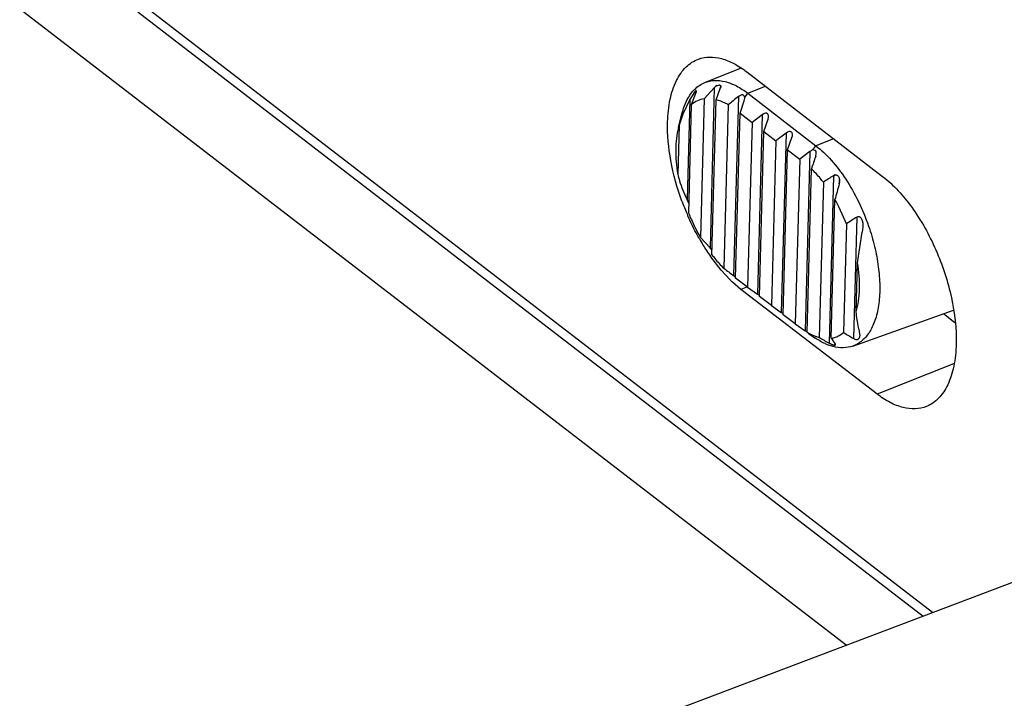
# Model space of a CAD drawing. Header units: inches. Extents: x 0 to 17, y 0 to 11.
# Tile 15 of 38: x 9.802 to 10.137, y 2.724 to 2.955. Entities that reach past the tile are written whole.
import ezdxf

# ---------------------------------------------------------------- set-up
doc = ezdxf.new("R2010")
doc.units = ezdxf.units.IN
doc.header["$LTSCALE"] = 0.935
doc.header["$MEASUREMENT"] = 0
doc.layers.get('0').update_dxf_attribs({"linetype": 'CONTINUOUS'})
doc.layers.add('1', color=7, linetype='CONTINUOUS')

msp = doc.modelspace()

# ---------------------------------------------------------------- linework, layer by layer
at = {"color": 7, "linetype": 'Continuous'}
for points, knots in [([(10.0864386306, 3.128991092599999), (10.1140897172, 3.107502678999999), (10.1689580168, 3.060650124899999), (10.2762912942, 2.9535617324), (10.3500448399, 2.8628521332), (10.3968291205, 2.7986059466)], [0, 0, 0, 0, 0.2311163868, 0.4754836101, 1, 1, 1, 1]), ([(10.2601821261, 2.938341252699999), (10.2308805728, 2.970796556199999), (10.1718102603, 3.0316340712), (10.1076747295, 3.0871860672), (10.0753222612, 3.112332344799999)], [0, 0, 0, 0, 0.5162321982, 1, 1, 1, 1]), ([(10.3278440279, 2.821486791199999), (10.2887319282, 2.871383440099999), (10.2091543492, 2.963290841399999), (10.1191811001, 3.045313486), (10.0734683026, 3.08089291)], [0, 0, 0, 0, 0.5225501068, 1, 1, 1, 1])]:
    msp.add_open_spline(points, degree=3, knots=knots, dxfattribs=at)
at = {"layer": '1', "color": 7, "linetype": 'Continuous'}
for p, q in [((10.0833550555, 2.7419621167), (9.802227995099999, 2.9582475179)), ((10.1127008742, 2.7530571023), (9.846873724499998, 2.957571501)), ((9.8424599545, 2.957305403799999), (10.1095095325, 2.751850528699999)), ((10.0353060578, 2.9332764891), (10.0473990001, 2.9381298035)), ((10.0495642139, 2.9368778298), (10.095783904, 2.9013185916)), ((10.038515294, 2.9314981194), (10.0350272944, 2.9276961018)), ((10.038515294, 2.9314981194), (10.0370603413, 2.877069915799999)), ((10.0385146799, 2.931497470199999), (10.0390841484, 2.9319966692)), ((10.0390802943, 2.932006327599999), (10.0385152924, 2.9314980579)), ((10.0393902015, 2.9322111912), (10.0390802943, 2.932006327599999)), ((10.0390841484, 2.9319966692), (10.0393911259, 2.9321984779)), ((10.039112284, 2.927443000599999), (10.0405538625, 2.9312246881)), ((10.0393911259, 2.9321984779), (10.0396125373, 2.9323114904)), ((10.0396125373, 2.9323114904), (10.0399026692, 2.9324141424)), ((10.0399026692, 2.9324141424), (10.0402493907, 2.9324515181)), ((10.0402493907, 2.9324515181), (10.0406812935, 2.9321024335)), ((10.0405538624, 2.931224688), (10.0407319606, 2.931970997)), ((10.0406942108, 2.931754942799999), (10.0405538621, 2.9312246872)), ((10.0406812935, 2.9321024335), (10.0406942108, 2.931754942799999)), ((10.0499261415, 2.9296023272), (10.0559305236, 2.9319798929)), ((10.0301403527, 2.927509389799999), (10.0278304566, 2.922550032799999)), ((10.0301403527, 2.927509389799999), (10.0292318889, 2.893524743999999)), ((10.031745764, 2.9300135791), (10.0301403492, 2.9275092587)), ((10.0308004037, 2.925813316), (10.0322420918, 2.9295991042)), ((10.0320244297, 2.9302659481), (10.0318171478, 2.9300865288)), ((10.0322420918, 2.929599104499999), (10.0324184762, 2.930270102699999)), ((10.0350272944, 2.9276961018), (10.0337685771, 2.880608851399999)), ((10.0377021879, 2.874692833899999), (10.039112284, 2.927443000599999)), ((10.0467029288, 2.928479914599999), (10.0450761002, 2.867622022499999)), ((10.0488849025, 2.928170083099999), (10.0485248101, 2.928896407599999)), ((10.0487097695, 2.927019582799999), (10.048892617, 2.927932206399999)), ((10.0488848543, 2.9281694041), (10.0499261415, 2.9296023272)), ((10.0488928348, 2.927932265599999), (10.0488848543, 2.9281694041)), ((10.0499261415, 2.9296023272), (10.0730738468, 2.9117936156)), ((10.0298106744, 2.8887886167), (10.0308004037, 2.925813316)), ((10.0432426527, 2.9257150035), (10.0417566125, 2.8701238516)), ((10.0472584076, 2.922871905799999), (10.0487097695, 2.927019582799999)), ((10.0263034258, 2.9179366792), (10.0275219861, 2.922681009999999)), ((10.0278304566, 2.922550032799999), (10.026519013, 2.918719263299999)), ((10.045759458, 2.866797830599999), (10.0472584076, 2.922871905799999)), ((10.0472584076, 2.922871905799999), (10.0513508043, 2.9197234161)), ((10.0548068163, 2.922328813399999), (10.0513508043, 2.9197234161)), ((10.0548068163, 2.922328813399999), (10.0531756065, 2.8613070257)), ((10.0553601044, 2.9166388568), (10.0568114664, 2.920786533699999)), ((10.026519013, 2.918719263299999), (10.0260734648, 2.902051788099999)), ((10.0265190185, 2.918719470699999), (10.0263044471, 2.917940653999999)), ((10.0513508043, 2.9197234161), (10.0498518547, 2.863649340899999)), ((10.0538611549, 2.8605647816), (10.0553601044, 2.9166388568)), ((10.0553601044, 2.9166388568), (10.0594525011, 2.913490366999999)), ((10.0629085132, 2.916095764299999), (10.0594525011, 2.913490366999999)), ((10.0629085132, 2.916095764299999), (10.0612773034, 2.8550739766)), ((10.0634618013, 2.910405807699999), (10.0649131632, 2.914553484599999)), ((10.0790781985, 2.914171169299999), (10.0730738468, 2.9117936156)), ((10.0594525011, 2.913490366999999), (10.0579535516, 2.857416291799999)), ((10.0720325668, 2.9103607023), (10.0730738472, 2.911793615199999)), ((10.0619628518, 2.8543317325), (10.0634618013, 2.910405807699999)), ((10.0634618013, 2.910405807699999), (10.067554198, 2.907257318)), ((10.07101021, 2.909862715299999), (10.067554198, 2.907257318)), ((10.07101021, 2.909862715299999), (10.0693790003, 2.848840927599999)), ((10.0720325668, 2.9103607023), (10.07101021, 2.909862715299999)), ((10.0728298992, 2.9101972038), (10.0720324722, 2.9103614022)), ((10.0730126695, 2.9082384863), (10.0731963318, 2.909181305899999)), ((10.067554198, 2.907257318), (10.0660552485, 2.851183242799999)), ((10.0700710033, 2.848340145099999), (10.0715570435, 2.903931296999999)), ((10.0790576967, 2.9016017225), (10.0775349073, 2.8446358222)), ((10.0790576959, 2.9016017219), (10.0795983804, 2.90183486)), ((10.0795971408, 2.901841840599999), (10.0790576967, 2.9016017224)), ((10.0804666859, 2.901697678), (10.0796397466, 2.9018508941)), ((10.0796411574, 2.9018434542), (10.0804424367, 2.9016384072)), ((10.0804424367, 2.9016384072), (10.0807596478, 2.9012858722)), ((10.0807596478, 2.9012858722), (10.0809868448, 2.900810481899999)), ((10.0809868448, 2.900810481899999), (10.0811285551, 2.9002205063)), ((10.0812175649, 2.899936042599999), (10.0811523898, 2.900643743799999)), ((10.0756114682, 2.8993623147), (10.074201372, 2.846612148)), ((10.0811524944, 2.8995502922), (10.0810281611, 2.8987896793)), ((10.0810284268, 2.8987905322), (10.0812175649, 2.899936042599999)), ((10.0782863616, 2.846359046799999), (10.079545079, 2.8934462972)), ((10.0835029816, 2.8852665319), (10.0809739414, 2.890822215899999)), ((10.0869493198, 2.8875100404), (10.085846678, 2.8462614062)), ((10.0835029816, 2.8852665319), (10.0825132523, 2.848241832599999)), ((10.0890660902, 2.884233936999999), (10.0888568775, 2.882335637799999)), ((10.0337685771, 2.880608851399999), (10.0370603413, 2.877069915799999)), ((10.0872401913, 2.872003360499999), (10.0888568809, 2.882335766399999)), ((10.037745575, 2.876317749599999), (10.0370597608, 2.8770705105)), ((10.0370603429, 2.8770699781), (10.0377464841, 2.876367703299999)), ((10.0408342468, 2.8694491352), (10.0373351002, 2.873949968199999)), ((10.0867946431, 2.855335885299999), (10.0872401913, 2.872003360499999)), ((10.0439040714, 2.8661586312), (10.0408342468, 2.8694491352)), ((10.0475901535, 2.8629364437), (10.0446775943, 2.8654181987)), ((10.0498518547, 2.863649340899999), (10.045759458, 2.866797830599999)), ((10.0497895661, 2.8638066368), (10.0475908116, 2.862935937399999)), ((10.0938077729, 2.8273789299), (10.0475901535, 2.8629364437)), ((10.0498518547, 2.863649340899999), (10.0531756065, 2.8613070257)), ((10.0579535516, 2.857416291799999), (10.0538611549, 2.8605647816)), ((10.0579535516, 2.857416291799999), (10.0612773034, 2.8550739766)), ((10.0660552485, 2.851183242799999), (10.0619628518, 2.8543317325)), ((10.085605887, 2.8436513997), (10.1199044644, 2.8558333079)), ((10.1203545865, 2.851576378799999), (10.1164271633, 2.854598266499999)), ((10.0660552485, 2.851183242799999), (10.0693790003, 2.848840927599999)), ((10.0700710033, 2.848340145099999), (10.0714666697, 2.847607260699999)), ((10.0715344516, 2.8472775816), (10.071385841, 2.8473805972)), ((10.0715344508, 2.8472775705), (10.0727578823, 2.846446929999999)), ((10.0716502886, 2.847521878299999), (10.0729309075, 2.8469996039)), ((10.0729309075, 2.8469996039), (10.074201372, 2.846612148)), ((10.0880785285, 2.8472881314), (10.0879484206, 2.8483512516)), ((10.0788939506, 2.843524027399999), (10.0773564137, 2.8440159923)), ((10.0788755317, 2.8440116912), (10.0775349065, 2.844635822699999)), ((10.0775349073, 2.8446358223), (10.0789690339, 2.8440488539)), ((10.0792259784, 2.843933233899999), (10.0788755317, 2.8440116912)), ((10.0789690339, 2.8440488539), (10.0793281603, 2.8439813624)), ((10.0793401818, 2.8439244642), (10.0792259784, 2.843933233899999)), ((10.0793281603, 2.8439813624), (10.0795909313, 2.8439635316)), ((10.0794690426, 2.8439314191), (10.0793401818, 2.8439244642)), ((10.0795817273, 2.8439651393), (10.0794690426, 2.8439314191)), ((10.0795732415, 2.844362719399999), (10.0795817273, 2.8439651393)), ((10.1199374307, 2.8376342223), (10.0938845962, 2.827319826)), ((9.9778088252, 2.7020574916), (10.1560797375, 2.7694576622))]:
    msp.add_line(p, q, dxfattribs=at)
for centre, radius, start, end in [((10.0328265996, 2.9290273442), 0.0014631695, 133.6227959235, 137.6203484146), ((10.2081094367, 2.7229325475), 0.2613460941, 128.1408506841, 129.1119013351), ((10.7488741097, 2.677429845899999), 0.714185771, 161.1448151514, 161.5095608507), ((10.920539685, 1.6028722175), 1.547510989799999, 122.9402940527, 123.0924617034), ((10.0798938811, 2.900550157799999), 0.0013253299, 101.0550383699, 102.9381569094), ((10.079838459, 2.900750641), 0.0011104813, 100.2341965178, 102.4855403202), ((10.4112102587, 2.804268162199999), 0.343445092, 164.0249661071, 164.9502525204), ((10.0778360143, 2.899767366), 0.0033235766, 356.2551575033, 7.836180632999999), ((10.1097997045, 2.9230462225), 0.0876318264, 200.1158315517, 203.1669493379), ((9.9578774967, 2.8579312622), 0.0797392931, 25.4142901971, 26.5113310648), ((10.0260975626, 2.8626420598), 0.0616890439, 27.1814366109, 29.95680715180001), ((10.1086975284, 2.922580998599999), 0.0864355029, 203.1708599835, 203.6717673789), ((10.6603183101, 2.002967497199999), 1.054119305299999, 122.9516954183, 123.1752133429), ((10.1008142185, 2.918431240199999), 0.077522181, 209.46436187, 211.5316508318), ((10.0976738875, 2.916510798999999), 0.0738411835, 211.5358459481, 213.1584028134), ((10.094766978, 2.914606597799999), 0.070366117, 213.1550043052, 215.075719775), ((10.0929152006, 2.9133192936), 0.0681108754, 215.0846521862, 215.3112735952), ((10.1734206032, 3.041365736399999), 0.2160073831, 232.4441352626, 233.5467132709), ((10.0132574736, 2.8246035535), 0.053507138, 52.5852954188, 53.5115059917), ((10.0759734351, 2.8988869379), 0.0458212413, 225.5826344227, 226.9215939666), ((10.007296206, 2.7962057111), 0.0796435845, 54.2148873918, 54.8261743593), ((10.0153979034, 2.789972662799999), 0.0796435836, 54.2148873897, 54.826174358), ((10.0234821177, 2.7837150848), 0.0796737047, 54.21191314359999, 54.82605909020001), ((10.0900598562, 2.8743495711), 0.0328031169, 232.4568788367, 235.3002709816), ((10.0789405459, 2.8634393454), 0.0175075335, 244.7293385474, 245.0302191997), ((10.0788636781, 2.8632741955), 0.0173253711, 245.0301086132, 245.3957432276), ((10.5354888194, 3.6068882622), 0.8835899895, 239.1592547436, 239.4106787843), ((10.7374912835, 3.961606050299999), 1.2973684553, 239.2523437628, 239.4234911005), ((10.077017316, 2.8549270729), 0.0086614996, 278.4250593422, 288.7055582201), ((10.1013692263, 2.859825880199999), 0.0267240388, 210.2598244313, 215.3546592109)]:
    msp.add_arc(centre, radius, start, end, dxfattribs=at)
for centre, start_param, end_param in [((10.0549912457, 2.920432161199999), 5.216186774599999, 7.3105818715), ((10.0630929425, 2.9141991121), 5.2161867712, 7.3105818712)]:
    msp.add_ellipse(centre, major_axis=(0.0016125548, 0.0022682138), ratio=0.5244419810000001, start_param=start_param, end_param=end_param, dxfattribs=at)
for points, knots in [([(10.0226338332, 2.919866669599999), (10.0227031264, 2.922458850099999), (10.0231877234, 2.927287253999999), (10.0252175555, 2.9337523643), (10.0284954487, 2.938674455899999), (10.0316040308, 2.940697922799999), (10.033189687, 2.9412599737)], [0, 0, 0, 0, 0.3087844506, 0.5743691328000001, 0.7996708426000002, 1, 1, 1, 1]), ([(10.033189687, 2.9412599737), (10.0343750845, 2.9416801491), (10.037010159, 2.9421277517), (10.0411649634, 2.9415209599), (10.0454624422, 2.939737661), (10.04819436, 2.937930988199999), (10.0495642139, 2.9368778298)], [0, 0, 0, 0, 0.2140834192, 0.4454812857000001, 0.705870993, 1, 1, 1, 1]), ([(10.027521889, 2.922681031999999), (10.0277375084, 2.923520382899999), (10.0286467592, 2.926484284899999), (10.0302133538, 2.929314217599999), (10.0317902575, 2.930906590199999)], [0, 0, 0, 0, 0.2788616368, 1, 1, 1, 1]), ([(10.0317902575, 2.930906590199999), (10.0322990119, 2.931420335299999), (10.033394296, 2.932341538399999), (10.0346585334, 2.933016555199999), (10.0353061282, 2.9332765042)], [0, 0, 0, 0, 0.5088697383, 1, 1, 1, 1]), ([(10.0353061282, 2.9332765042), (10.0363481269, 2.9336947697), (10.0386852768, 2.9341772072), (10.0424023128, 2.933711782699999), (10.0462548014, 2.932156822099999), (10.0486987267, 2.9305456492), (10.0499252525, 2.929601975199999)], [0, 0, 0, 0, 0.2141709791, 0.4448994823, 0.7048138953, 1, 1, 1, 1]), ([(10.0350272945, 2.927696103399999), (10.0342617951, 2.927582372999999), (10.0327439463, 2.927146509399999), (10.0314069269, 2.926308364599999), (10.0308004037, 2.925813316)], [0, 0, 0, 0, 0.4971077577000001, 1, 1, 1, 1]), ([(10.0324184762, 2.930270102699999), (10.0324193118, 2.9303009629), (10.0324170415, 2.930353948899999), (10.0323941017, 2.930422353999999), (10.0323459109, 2.930459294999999), (10.0322614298, 2.9304577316), (10.0321375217, 2.9304039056), (10.0320730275, 2.930308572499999), (10.0320244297, 2.9302659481)], [0, 0, 0, 0, 0.1551337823, 0.2656205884, 0.3506866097, 0.4391773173, 0.6751647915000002, 1, 1, 1, 1]), ([(10.0432426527, 2.9257150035), (10.0428991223, 2.9259134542), (10.0415839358, 2.926623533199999), (10.0401772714, 2.927174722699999), (10.039112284, 2.927443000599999)], [0, 0, 0, 0, 0.2653739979, 1, 1, 1, 1]), ([(10.0485248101, 2.928896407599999), (10.0484651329, 2.9289400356), (10.0483391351, 2.929023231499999), (10.0480307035, 2.9290724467), (10.0476208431, 2.9290141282), (10.0471457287, 2.9287974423), (10.0468483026, 2.9285941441), (10.0467029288, 2.928479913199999)], [0, 0, 0, 0, 0.1110749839, 0.2220211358, 0.460625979, 0.7222012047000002, 1, 1, 1, 1]), ([(10.0275134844, 2.8929079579), (10.0258670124, 2.897402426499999), (10.0233991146, 2.906280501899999), (10.0225166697, 2.9154837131), (10.0226338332, 2.919866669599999)], [0, 0, 0, 0, 0.5219185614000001, 1, 1, 1, 1]), ([(10.0263044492, 2.9179406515), (10.0256896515, 2.9155480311), (10.0251352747, 2.910194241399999), (10.0256112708, 2.904867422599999), (10.0260734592, 2.9020515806)], [0, 0, 0, 0, 0.4640134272, 1, 1, 1, 1]), ([(10.073072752, 2.911793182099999), (10.0749769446, 2.910328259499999), (10.0786725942, 2.906757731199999), (10.0834959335, 2.900330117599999), (10.0877261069, 2.892801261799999), (10.0899945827, 2.887323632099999), (10.0909793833, 2.8844858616)], [0, 0, 0, 0, 0.2180887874, 0.4632549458, 0.727326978, 1, 1, 1, 1]), ([(10.0731963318, 2.909181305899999), (10.0732015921, 2.909378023), (10.0731709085, 2.909670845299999), (10.0730223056, 2.9100184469), (10.0728951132, 2.9101445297), (10.0728298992, 2.9101972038)], [0, 0, 0, 0, 0.5287560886, 0.774754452, 1, 1, 1, 1]), ([(10.0756114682, 2.8993623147), (10.0752889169, 2.8997820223), (10.0740208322, 2.9013763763), (10.0726431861, 2.9028853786), (10.0715570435, 2.903931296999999)], [0, 0, 0, 0, 0.2598342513, 1, 1, 1, 1]), ([(10.0260734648, 2.902051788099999), (10.0262487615, 2.9013159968), (10.0270489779, 2.898386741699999), (10.0282145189, 2.895563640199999), (10.0292318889, 2.893524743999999)], [0, 0, 0, 0, 0.2492197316, 1, 1, 1, 1]), ([(10.095783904, 2.9013185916), (10.0995812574, 2.898395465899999), (10.1065922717, 2.890559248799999), (10.1144390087, 2.8764293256), (10.1196309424, 2.860628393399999), (10.1209401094, 2.8495983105), (10.1207996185, 2.8443426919)], [0, 0, 0, 0, 0.2246447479, 0.4850372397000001, 0.7535401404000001, 1, 1, 1, 1]), ([(10.0333186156, 2.8802994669), (10.0329753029, 2.880906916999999), (10.0316181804, 2.8833836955), (10.030388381, 2.8859300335), (10.0295346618, 2.887877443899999)], [0, 0, 0, 0, 0.2470731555, 1, 1, 1, 1]), ([(10.0298106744, 2.8887886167), (10.0300956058, 2.888076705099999), (10.03127028, 2.885283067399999), (10.0326375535, 2.8825696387), (10.033768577, 2.8806088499)], [0, 0, 0, 0, 0.2530389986, 1, 1, 1, 1]), ([(10.0869493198, 2.8875100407), (10.0871121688, 2.8876156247), (10.0873945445, 2.8877366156), (10.0877915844, 2.8877142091), (10.088163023, 2.8875577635), (10.0885126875, 2.887175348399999), (10.0888564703, 2.886443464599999), (10.0890523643, 2.8854428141), (10.0890768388, 2.8846360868), (10.0890660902, 2.884233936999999)], [0, 0, 0, 0, 0.1214847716, 0.1826838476, 0.2444706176, 0.3692228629, 0.495576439, 0.7481861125, 1, 1, 1, 1]), ([(10.0909793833, 2.8844858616), (10.0917719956, 2.8822018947), (10.0931183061, 2.877635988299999), (10.094415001, 2.8708031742), (10.0949283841, 2.864282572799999), (10.0946396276, 2.858300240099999), (10.0935550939, 2.8530557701), (10.0916905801, 2.848715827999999), (10.0890600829, 2.845433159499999), (10.08677321, 2.8440659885), (10.085605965, 2.8436514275)], [0, 0, 0, 0, 0.1626522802, 0.3196730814, 0.4671130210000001, 0.6017049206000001, 0.7213321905, 0.8255991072, 0.9166633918, 1, 1, 1, 1]), ([(10.0377021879, 2.874692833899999), (10.0380247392, 2.874273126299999), (10.0392928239, 2.8726787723), (10.04067047, 2.871169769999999), (10.0417566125, 2.8701238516)], [0, 0, 0, 0, 0.2598342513, 1, 1, 1, 1]), ([(10.0867946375, 2.8553356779), (10.0871423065, 2.8565153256), (10.0876694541, 2.859053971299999), (10.0881044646, 2.864642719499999), (10.0877284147, 2.869029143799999), (10.0872401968, 2.872003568)], [0, 0, 0, 0, 0.2197545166, 0.4613903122, 1, 1, 1, 1]), ([(10.0879484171, 2.848351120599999), (10.0878169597, 2.8488835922), (10.0872959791, 2.8511868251), (10.08696169, 2.853531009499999), (10.0867946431, 2.855335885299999)], [0, 0, 0, 0, 0.2322946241, 1, 1, 1, 1]), ([(10.0715325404, 2.8472798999), (10.0715347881, 2.8472782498), (10.0715367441, 2.847275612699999), (10.0715414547, 2.847274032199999), (10.0715414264, 2.847273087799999)], [0, 0, 0, 0, 0.7469305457, 1, 1, 1, 1]), ([(10.0715414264, 2.847273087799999), (10.0715414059, 2.847272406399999), (10.0715375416, 2.847276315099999), (10.0715361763, 2.847276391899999), (10.0715344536, 2.847277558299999)], [0, 0, 0, 0, 0.2467995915, 1, 1, 1, 1]), ([(10.0797951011, 2.8467230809), (10.0800391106, 2.846805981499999), (10.0810094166, 2.847185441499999), (10.0819063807, 2.847746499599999), (10.0825132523, 2.848241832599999)], [0, 0, 0, 0, 0.2475422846, 1, 1, 1, 1]), ([(10.0876560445, 2.846196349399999), (10.087730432, 2.8462616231), (10.0878809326, 2.8463987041), (10.0880264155, 2.846782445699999), (10.0880732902, 2.8470844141), (10.0880785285, 2.8472881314)], [0, 0, 0, 0, 0.2459629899, 0.4935253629, 1, 1, 1, 1]), ([(10.0773564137, 2.8440159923), (10.0769725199, 2.844159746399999), (10.0753680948, 2.844825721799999), (10.0738556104, 2.8457023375), (10.0727583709, 2.846447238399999)], [0, 0, 0, 0, 0.236115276, 1, 1, 1, 1]), ([(10.085605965, 2.8436514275), (10.084580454, 2.843287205), (10.0823032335, 2.8428975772), (10.0800303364, 2.843223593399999), (10.0788939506, 2.843524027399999)], [0, 0, 0, 0, 0.4807484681, 1, 1, 1, 1]), ([(10.085846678, 2.846261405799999), (10.0860136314, 2.846162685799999), (10.0863636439, 2.8459972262), (10.0868276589, 2.845902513), (10.0871677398, 2.8459315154), (10.0873696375, 2.845984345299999), (10.0875388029, 2.846068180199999), (10.0876138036, 2.8461592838), (10.0876560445, 2.846196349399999)], [0, 0, 0, 0, 0.2986939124, 0.592588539, 0.7155232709, 0.8210623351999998, 0.9134556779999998, 1, 1, 1, 1]), ([(10.1207996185, 2.8443426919), (10.1207318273, 2.841806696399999), (10.1202638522, 2.837074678), (10.1183179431, 2.8307168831), (10.1151864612, 2.8258280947), (10.1122079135, 2.8237338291), (10.1106740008, 2.8231185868)], [0, 0, 0, 0, 0.3076779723, 0.5734066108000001, 0.7995590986, 1, 1, 1, 1]), ([(10.1106740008, 2.8231185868), (10.10947199, 2.822636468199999), (10.1067750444, 2.822080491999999), (10.1024848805, 2.8226271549), (10.0980429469, 2.8244315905), (10.0952225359, 2.8262911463), (10.0938077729, 2.8273789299)], [0, 0, 0, 0, 0.2140654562, 0.4447852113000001, 0.7050229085, 1, 1, 1, 1])]:
    msp.add_open_spline(points, degree=3, knots=knots, dxfattribs=at)

doc.saveas('drawing.dxf')
